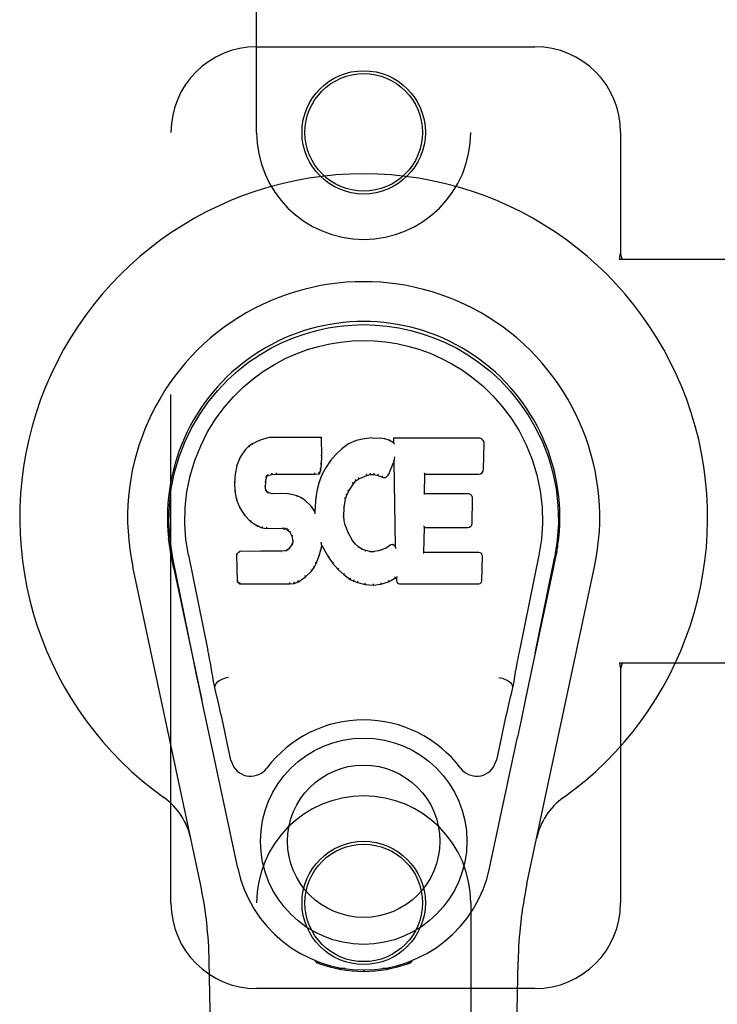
# Model space of a CAD drawing. Header units: inches. Extents: x 0 to 270, y 0 to 175.
# Tile 8 of 95: x 72.71 to 74.75, y 84.12 to 86.99. Entities that reach past the tile are written whole.
import ezdxf

# ---------------------------------------------------------------- set-up
doc = ezdxf.new("R2010")
doc.units = ezdxf.units.IN
doc.header["$LTSCALE"] = 14.84127
doc.header["$MEASUREMENT"] = 0
doc.linetypes.add('HIDDEN', pattern=[0.2, 0.1, -0.1])
doc.layers.add('LEFT_OR_SECONDARY_DOOR_ASSEMBLY', color=7, linetype='CONTINUOUS')

msp = doc.modelspace()

# ---------------------------------------------------------------- linework, layer by layer
at = {"layer": 'LEFT_OR_SECONDARY_DOOR_ASSEMBLY', "color": 8, "linetype": 'HIDDEN'}
for p, q in [((73.4024, 86.6654), (73.4024, 88.5229)), ((74.0274, 88.5229), (74.0274, 86.6654)), ((73.4024, 86.9154), (74.2149, 86.9154)), ((73.1524, 84.4154), (73.1524, 86.6654)), ((74.4649, 86.6654), (74.4649, 86.3122)), ((74.4619, 86.2954), (74.4649, 86.3122)), ((74.4693, 86.2954), (74.4649, 86.3122)), ((74.4619, 86.2954), (74.7828, 86.2954)), ((74.4619, 85.1154), (74.4649, 85.0985)), ((74.7828, 85.1154), (74.4619, 85.1154)), ((74.4693, 85.1154), (74.4649, 85.0985)), ((74.4649, 85.0985), (74.4649, 84.4154)), ((73.4024, 82.5579), (73.4024, 84.4154)), ((74.0274, 84.4154), (74.0274, 82.5579)), ((74.2149, 84.1654), (73.4024, 84.1654))]:
    msp.add_line(p, q, dxfattribs=at)
at = {"layer": 'LEFT_OR_SECONDARY_DOOR_ASSEMBLY', "color": 7, "linetype": 'Continuous'}
for p, q in [((73.4131, 85.7666), (73.3899, 85.756)), ((73.4388, 85.7748), (73.4131, 85.7666)), ((73.4133, 85.766), (73.4131, 85.7666)), ((73.4389, 85.7742), (73.4388, 85.7748)), ((73.5917, 85.7748), (73.4388, 85.7748)), ((73.5911, 85.7742), (73.5917, 85.7748)), ((73.5929, 85.72), (73.5917, 85.7748)), ((73.6928, 85.7656), (73.6703, 85.7557)), ((73.7164, 85.771), (73.6928, 85.7656)), ((73.693, 85.765), (73.6928, 85.7656)), ((73.74, 85.7734), (73.7164, 85.771)), ((73.7165, 85.7704), (73.7164, 85.771)), ((73.74, 85.7727), (73.74, 85.7734)), ((73.74, 85.7734), (73.764, 85.7729)), ((73.7401, 85.7721), (73.74, 85.7727)), ((73.7639, 85.7723), (73.764, 85.7729)), ((73.7768, 85.7709), (73.764, 85.7729)), ((73.7767, 85.7703), (73.7768, 85.7709)), ((73.7897, 85.7667), (73.7768, 85.7709)), ((73.7894, 85.7661), (73.7897, 85.7667)), ((73.8018, 85.7587), (73.7897, 85.7667)), ((73.8016, 85.7728), (73.8018, 85.7587)), ((73.8022, 85.7722), (73.8016, 85.7728)), ((74.0503, 85.7728), (73.8016, 85.7728)), ((73.3689, 85.7388), (73.3542, 85.7169)), ((73.3788, 85.7483), (73.3689, 85.7388)), ((73.3694, 85.7383), (73.3689, 85.7388)), ((73.3899, 85.756), (73.3788, 85.7483)), ((73.3792, 85.7478), (73.3788, 85.7483)), ((73.3902, 85.7554), (73.3899, 85.756)), ((73.6507, 85.7414), (73.6336, 85.725)), ((73.6703, 85.7557), (73.6507, 85.7414)), ((73.6511, 85.7409), (73.6507, 85.7414)), ((73.6707, 85.7551), (73.6703, 85.7557)), ((73.8018, 85.7587), (73.8024, 85.7576)), ((74.0651, 85.682), (74.0664, 85.7564)), ((73.3542, 85.7169), (73.3445, 85.6923)), ((73.3547, 85.7166), (73.3542, 85.7169)), ((73.5916, 85.6956), (73.5929, 85.72)), ((73.5923, 85.72), (73.5929, 85.72)), ((73.6184, 85.7072), (73.6051, 85.688)), ((73.6336, 85.725), (73.6184, 85.7072)), ((73.6189, 85.7068), (73.6184, 85.7072)), ((73.634, 85.7246), (73.6336, 85.725)), ((73.8033, 85.7067), (73.8028, 85.7038)), ((73.8035, 85.7085), (73.8034, 85.708)), ((73.8036, 85.7092), (73.8035, 85.7085)), ((73.8037, 85.7099), (73.8036, 85.7092)), ((73.8039, 85.7111), (73.8037, 85.7099)), ((73.8041, 85.7121), (73.8039, 85.7111)), ((73.8043, 85.7134), (73.8041, 85.7121)), ((73.8045, 85.7148), (73.8043, 85.7134)), ((73.8049, 85.7167), (73.8045, 85.7148)), ((73.8051, 85.7178), (73.8049, 85.7167)), ((73.3445, 85.6923), (73.3394, 85.6672)), ((73.345, 85.6921), (73.3445, 85.6923)), ((73.5855, 85.6686), (73.59, 85.6813)), ((73.5894, 85.6814), (73.59, 85.6813)), ((73.59, 85.6813), (73.5916, 85.6956)), ((73.591, 85.6956), (73.5916, 85.6956)), ((73.6051, 85.688), (73.594, 85.6672)), ((73.6056, 85.6876), (73.6051, 85.688)), ((73.7879, 85.667), (73.8028, 85.7038)), ((73.8028, 85.7038), (73.8071, 85.4566)), ((73.3394, 85.6672), (73.338, 85.6423)), ((73.34, 85.6671), (73.3394, 85.6672)), ((73.429, 85.6446), (73.431, 85.6576)), ((73.4304, 85.6578), (73.431, 85.6576)), ((73.431, 85.6576), (73.4326, 85.6609)), ((73.4321, 85.6613), (73.4326, 85.6609)), ((73.4326, 85.6609), (73.4352, 85.663)), ((73.4349, 85.6635), (73.4352, 85.663)), ((73.4352, 85.663), (73.4465, 85.6665)), ((73.4464, 85.667), (73.4465, 85.6665)), ((73.4465, 85.6665), (73.4599, 85.6675)), ((73.4598, 85.6714), (73.4599, 85.67)), ((73.4599, 85.6681), (73.4599, 85.6675)), ((73.4599, 85.6675), (73.5728, 85.6675)), ((73.5728, 85.67), (73.5727, 85.6714)), ((73.5728, 85.6675), (73.5855, 85.6686)), ((73.5728, 85.6681), (73.5728, 85.6675)), ((73.5851, 85.6691), (73.5855, 85.6686)), ((73.594, 85.6672), (73.5854, 85.6454)), ((73.5946, 85.667), (73.594, 85.6672)), ((73.6848, 85.6391), (73.6919, 85.6478)), ((73.6915, 85.6482), (73.6919, 85.6478)), ((73.6919, 85.6478), (73.7007, 85.6538)), ((73.7004, 85.6543), (73.7007, 85.6538)), ((73.7007, 85.6538), (73.7241, 85.6635)), ((73.7239, 85.664), (73.7241, 85.6635)), ((73.7241, 85.6635), (73.7348, 85.6662)), ((73.7348, 85.6668), (73.7348, 85.6662)), ((73.7348, 85.6662), (73.7457, 85.6661)), ((73.7458, 85.6666), (73.7457, 85.6661)), ((73.7457, 85.6661), (73.7571, 85.6634)), ((73.7573, 85.6639), (73.7571, 85.6634)), ((73.7571, 85.6634), (73.7688, 85.6589)), ((73.769, 85.6594), (73.7688, 85.6589)), ((73.8927, 85.6102), (73.8937, 85.6674)), ((73.8931, 85.668), (73.8937, 85.6674)), ((73.8937, 85.6674), (74.0503, 85.6674)), ((73.338, 85.6423), (73.3392, 85.6173)), ((73.3386, 85.6423), (73.338, 85.6423)), ((73.4275, 85.6306), (73.4281, 85.6306)), ((73.428, 85.6245), (73.4286, 85.6247)), ((73.4281, 85.6306), (73.429, 85.6446)), ((73.4286, 85.6247), (73.4281, 85.6306)), ((73.4284, 85.6446), (73.429, 85.6446)), ((73.43, 85.62), (73.4286, 85.6247)), ((73.4294, 85.6197), (73.43, 85.62)), ((73.4327, 85.6163), (73.43, 85.62)), ((73.5795, 85.6229), (73.5756, 85.6002)), ((73.5854, 85.6454), (73.5795, 85.6229)), ((73.58, 85.6228), (73.5795, 85.6229)), ((73.586, 85.6452), (73.5854, 85.6454)), ((73.6708, 85.617), (73.6848, 85.6391)), ((73.6843, 85.6394), (73.6848, 85.6391)), ((73.3392, 85.6173), (73.3438, 85.5924)), ((73.3398, 85.6173), (73.3392, 85.6173)), ((73.3444, 85.5926), (73.3438, 85.5924)), ((73.3438, 85.5924), (73.3531, 85.5687)), ((73.4322, 85.6159), (73.4327, 85.6163)), ((73.4364, 85.6136), (73.4327, 85.6163)), ((73.4361, 85.613), (73.4364, 85.6136)), ((73.4478, 85.6103), (73.4364, 85.6136)), ((73.4709, 85.6111), (73.4478, 85.6103)), ((73.4478, 85.6097), (73.4478, 85.6103)), ((73.4709, 85.6105), (73.4709, 85.6111)), ((73.4959, 85.6098), (73.4709, 85.6111)), ((73.4709, 85.6099), (73.4709, 85.6105)), ((73.4958, 85.6092), (73.4959, 85.6098)), ((73.521, 85.6043), (73.4959, 85.6098)), ((73.5208, 85.6037), (73.521, 85.6043)), ((73.5335, 85.5986), (73.521, 85.6043)), ((73.5332, 85.598), (73.5335, 85.5986)), ((73.5446, 85.5907), (73.5335, 85.5986)), ((73.5442, 85.5902), (73.5446, 85.5907)), ((73.5628, 85.5725), (73.5446, 85.5907)), ((73.5756, 85.6002), (73.5719, 85.558)), ((73.5762, 85.6001), (73.5756, 85.6002)), ((73.6583, 85.5696), (73.6618, 85.5952)), ((73.6612, 85.5953), (73.6618, 85.5952)), ((73.6618, 85.5952), (73.6653, 85.6063)), ((73.6648, 85.6065), (73.6653, 85.6063)), ((73.6653, 85.6063), (73.6708, 85.617)), ((73.6703, 85.6173), (73.6708, 85.617)), ((73.8921, 85.6096), (73.8927, 85.6102)), ((74.0193, 85.6102), (73.8927, 85.6102)), ((74.0314, 85.5235), (74.0327, 85.5966)), ((73.3537, 85.569), (73.3531, 85.5687)), ((73.3531, 85.5687), (73.3671, 85.5473)), ((73.5623, 85.5721), (73.5628, 85.5725)), ((73.5719, 85.558), (73.5628, 85.5725)), ((73.6571, 85.5435), (73.6583, 85.5696)), ((73.6577, 85.5696), (73.6583, 85.5696)), ((73.3676, 85.5477), (73.3671, 85.5473)), ((73.3671, 85.5473), (73.3849, 85.529)), ((73.5724, 85.5562), (73.5719, 85.558)), ((73.6565, 85.5435), (73.6571, 85.5435)), ((73.6581, 85.5314), (73.6571, 85.5435)), ((73.3853, 85.5295), (73.3849, 85.529)), ((73.3849, 85.529), (73.4063, 85.5152)), ((73.4065, 85.5157), (73.4063, 85.5152)), ((73.4063, 85.5152), (73.4189, 85.5105)), ((73.419, 85.5111), (73.4189, 85.5105)), ((73.4189, 85.5105), (73.4319, 85.5083)), ((73.4319, 85.5089), (73.4319, 85.5083)), ((73.4796, 85.5079), (73.4319, 85.5083)), ((73.4797, 85.5084), (73.4796, 85.5079)), ((73.4796, 85.5079), (73.486, 85.5073)), ((73.4861, 85.5078), (73.486, 85.5073)), ((73.486, 85.5073), (73.4911, 85.5056)), ((73.4914, 85.5061), (73.4911, 85.5056)), ((73.4911, 85.5056), (73.4956, 85.5022)), ((73.6575, 85.5313), (73.6581, 85.5314)), ((73.6607, 85.5195), (73.6581, 85.5314)), ((73.6602, 85.5193), (73.6607, 85.5195)), ((73.6702, 85.4955), (73.6607, 85.5195)), ((73.8909, 85.4386), (73.8922, 85.5117)), ((73.8917, 85.5122), (73.8922, 85.5117)), ((73.8922, 85.5117), (74.0193, 85.5117)), ((73.496, 85.5027), (73.4956, 85.5022)), ((73.4956, 85.5022), (73.4995, 85.4976)), ((73.5, 85.498), (73.4995, 85.4976)), ((73.4995, 85.4976), (73.5054, 85.4859)), ((73.5059, 85.4861), (73.5054, 85.4859)), ((73.5054, 85.4859), (73.5077, 85.4726)), ((73.6696, 85.4953), (73.6702, 85.4955)), ((73.6826, 85.4732), (73.6702, 85.4955)), ((73.4926, 85.4461), (73.4881, 85.4437)), ((73.4971, 85.4505), (73.4926, 85.4461)), ((73.493, 85.4456), (73.4926, 85.4461)), ((73.5054, 85.4616), (73.4971, 85.4505)), ((73.4976, 85.4501), (73.4971, 85.4505)), ((73.5072, 85.4668), (73.5054, 85.4616)), ((73.5059, 85.4613), (73.5054, 85.4616)), ((73.5077, 85.4726), (73.5072, 85.4668)), ((73.5078, 85.4666), (73.5072, 85.4668)), ((73.5083, 85.4726), (73.5077, 85.4726)), ((73.5853, 85.429), (73.5921, 85.453)), ((73.591, 85.4677), (73.5908, 85.4688)), ((73.5912, 85.467), (73.591, 85.4677)), ((73.5913, 85.4664), (73.5912, 85.467)), ((73.5915, 85.4657), (73.5913, 85.4664)), ((73.5916, 85.4651), (73.5915, 85.4657)), ((73.5917, 85.4645), (73.5916, 85.4651)), ((73.5916, 85.4531), (73.5921, 85.453)), ((73.5918, 85.4638), (73.5917, 85.4645)), ((73.5921, 85.453), (73.5926, 85.4589)), ((73.5926, 85.4589), (73.5922, 85.4608)), ((73.5926, 85.4589), (73.6118, 85.4249)), ((73.6821, 85.4728), (73.6826, 85.4732)), ((73.6905, 85.4638), (73.6826, 85.4732)), ((73.69, 85.4634), (73.6905, 85.4638)), ((73.6998, 85.4555), (73.6905, 85.4638)), ((73.6994, 85.455), (73.6998, 85.4555)), ((73.71, 85.4486), (73.6998, 85.4555)), ((73.7097, 85.448), (73.71, 85.4486)), ((73.7211, 85.4441), (73.71, 85.4486)), ((73.7698, 85.4471), (73.7578, 85.4433)), ((73.7811, 85.4523), (73.7698, 85.4471)), ((73.77, 85.4465), (73.7698, 85.4471)), ((73.7915, 85.4595), (73.7811, 85.4523)), ((73.7814, 85.4518), (73.7811, 85.4523)), ((73.7918, 85.459), (73.7915, 85.4595)), ((73.8071, 85.4566), (73.8071, 85.4566)), ((73.8077, 85.4545), (73.8071, 85.4566)), ((73.8098, 85.4491), (73.8091, 85.4512)), ((73.1509, 85.4425), (73.1523, 85.4354)), ((73.154, 85.4258), (73.1534, 85.4288)), ((73.1546, 85.4226), (73.154, 85.4258)), ((73.158, 85.4062), (73.1546, 85.4226)), ((73.2144, 85.1449), (73.1579, 85.4218)), ((73.2034, 85.431), (73.2604, 85.152)), ((73.3521, 85.4417), (73.3441, 85.4336)), ((73.3441, 85.4336), (73.3455, 85.3544)), ((73.3447, 85.4334), (73.3441, 85.4336)), ((73.4138, 85.4423), (73.3521, 85.4417)), ((73.3523, 85.4411), (73.3521, 85.4417)), ((73.4745, 85.4426), (73.4138, 85.4423)), ((73.4138, 85.4417), (73.4138, 85.4423)), ((73.4138, 85.4417), (73.4138, 85.4411)), ((73.4881, 85.4437), (73.4745, 85.4426)), ((73.4745, 85.442), (73.4745, 85.4426)), ((73.4745, 85.442), (73.4746, 85.4414)), ((73.4883, 85.4431), (73.4881, 85.4437)), ((73.576, 85.4062), (73.5853, 85.429)), ((73.5847, 85.4292), (73.5853, 85.429)), ((73.6123, 85.4252), (73.6118, 85.4249)), ((73.6118, 85.4249), (73.625, 85.4062)), ((73.721, 85.4435), (73.7211, 85.4441)), ((73.7333, 85.4419), (73.7211, 85.4441)), ((73.7333, 85.4413), (73.7333, 85.4419)), ((73.7333, 85.4419), (73.7457, 85.4414)), ((73.7578, 85.4433), (73.7457, 85.4414)), ((73.7458, 85.4408), (73.7457, 85.4414)), ((73.7459, 85.4402), (73.7458, 85.4408)), ((73.758, 85.4427), (73.7578, 85.4433)), ((73.8903, 85.438), (73.8909, 85.4386)), ((74.0509, 85.4386), (73.8909, 85.4386)), ((74.0601, 85.3559), (74.0613, 85.428)), ((74.2264, 85.431), (74.1694, 85.152)), ((74.2154, 85.1449), (74.2719, 85.4218)), ((74.2738, 85.4161), (74.2754, 85.4238)), ((74.2754, 85.4238), (74.276, 85.4265)), ((74.276, 85.4265), (74.2765, 85.4292)), ((74.2765, 85.4292), (74.279, 85.4425)), ((74.2789, 85.4425), (74.2775, 85.4354)), ((73.2384, 84.4708), (73.041, 85.3968)), ((73.161, 85.3918), (73.158, 85.4062)), ((73.161, 85.3918), (73.2429, 85.0075)), ((73.5629, 85.3844), (73.5703, 85.395)), ((73.5698, 85.3953), (73.5703, 85.395)), ((73.5703, 85.395), (73.576, 85.4062)), ((73.5755, 85.4065), (73.576, 85.4062)), ((73.6254, 85.4065), (73.625, 85.4062)), ((73.625, 85.4062), (73.6403, 85.3892)), ((73.6407, 85.3896), (73.6403, 85.3892)), ((73.6403, 85.3892), (73.6573, 85.3741)), ((74.1869, 85.0075), (74.2688, 85.3918)), ((74.1914, 84.4708), (74.3887, 85.3968)), ((73.5242, 85.3529), (73.545, 85.3672)), ((73.5447, 85.3676), (73.545, 85.3672)), ((73.545, 85.3672), (73.5629, 85.3844)), ((73.5624, 85.3848), (73.5629, 85.3844)), ((73.6577, 85.3745), (73.6573, 85.3741)), ((73.6573, 85.3741), (73.6756, 85.3602)), ((73.6759, 85.3606), (73.6756, 85.3602)), ((73.6756, 85.3602), (73.6861, 85.3548)), ((73.7876, 85.3529), (73.8062, 85.3641)), ((73.806, 85.3646), (73.8062, 85.3641)), ((73.8062, 85.3641), (73.8106, 85.3641)), ((73.8111, 85.3646), (73.8106, 85.3641)), ((73.8106, 85.3641), (73.8107, 85.3559)), ((73.3461, 85.3546), (73.3455, 85.3544)), ((73.3455, 85.3544), (73.3531, 85.347)), ((73.3533, 85.3475), (73.3531, 85.347)), ((73.3531, 85.347), (73.4993, 85.347)), ((73.4992, 85.3495), (73.4991, 85.3509)), ((73.4992, 85.3475), (73.4993, 85.347)), ((73.4993, 85.347), (73.512, 85.3486)), ((73.5119, 85.3492), (73.512, 85.3486)), ((73.512, 85.3486), (73.5242, 85.3529)), ((73.524, 85.3534), (73.5242, 85.3529)), ((73.6864, 85.3553), (73.6861, 85.3548)), ((73.6861, 85.3548), (73.6972, 85.351)), ((73.6973, 85.3516), (73.6972, 85.351)), ((73.6972, 85.351), (73.7195, 85.3454)), ((73.7196, 85.3459), (73.7195, 85.3454)), ((73.7195, 85.3454), (73.7423, 85.3428)), ((73.7423, 85.3468), (73.7423, 85.3434)), ((73.7423, 85.3428), (73.7654, 85.346)), ((73.7423, 85.3434), (73.7423, 85.3428)), ((73.7653, 85.3466), (73.7654, 85.346)), ((73.7654, 85.346), (73.7876, 85.3529)), ((73.7874, 85.3534), (73.7876, 85.3529)), ((73.8198, 85.347), (74.0509, 85.347)), ((74.2154, 85.1448), (74.207, 85.1043)), ((74.207, 85.1043), (74.1974, 85.0577)), ((73.2376, 85.0327), (73.2274, 85.0816)), ((73.2815, 85.0482), (73.2794, 85.0479)), ((73.2815, 85.0486), (73.2815, 85.0482)), ((74.1483, 85.0482), (74.1483, 85.0486)), ((74.1483, 85.0482), (74.1504, 85.0479)), ((74.1974, 85.0577), (74.1867, 85.0069)), ((73.2486, 84.9805), (73.2376, 85.0327)), ((74.1867, 85.0069), (74.1755, 84.9536)), ((73.2589, 84.9319), (73.2486, 84.9805)), ((73.3472, 84.5172), (73.2589, 84.9319)), ((74.1755, 84.9536), (74.1641, 84.8998)), ((73.3276, 84.8324), (73.3129, 84.9015)), ((74.0826, 84.5172), (74.1641, 84.8998)), ((74.1169, 84.9015), (74.1022, 84.8324)), ((73.3364, 80.1059), (73.2641, 84.2452)), ((73.5762, 84.2419), (73.5734, 84.2476)), ((73.5797, 84.245), (73.5796, 84.2405)), ((73.5833, 84.2419), (73.5836, 84.239)), ((73.8462, 84.239), (73.8465, 84.2419)), ((73.8501, 84.245), (73.8502, 84.2405)), ((73.8564, 84.2476), (73.8536, 84.2419)), ((74.0934, 80.1059), (74.1657, 84.2452)), ((73.6602, 84.2238), (73.6393, 84.2235)), ((73.7149, 84.2196), (73.7149, 84.2156)), ((73.7905, 84.2235), (73.7696, 84.2238))]:
    msp.add_line(p, q, dxfattribs=at)
for points in [[(73.1579, 85.4217), (73.1497, 85.4744), (73.1465, 85.5261), (73.1479, 85.5764), (73.1535, 85.6251), (73.1631, 85.6724), (73.1764, 85.7177), (73.193, 85.7609), (73.2127, 85.8019), (73.2353, 85.8407), (73.2604, 85.877), (73.2878, 85.9107), (73.317, 85.9415), (73.3476, 85.9694), (73.3792, 85.9943), (73.4114, 86.0162), (73.4441, 86.0353), (73.4769, 86.0518), (73.5101, 86.0658), (73.5438, 86.0776), (73.5777, 86.0872), (73.6116, 86.0945), (73.6456, 86.0997), (73.6802, 86.1029), (73.7149, 86.104)], [(73.7149, 86.104), (73.7491, 86.1029), (73.7835, 86.0998), (73.8179, 86.0946), (73.8521, 86.0872), (73.8859, 86.0776), (73.9196, 86.0658), (73.9532, 86.0516), (73.9864, 86.0349), (74.019, 86.0158), (74.0511, 85.9939), (74.083, 85.9687), (74.1138, 85.9406), (74.1428, 85.9097), (74.17, 85.8761), (74.1952, 85.8397), (74.2177, 85.8007), (74.2375, 85.7593), (74.254, 85.7159), (74.267, 85.6709), (74.2764, 85.6241), (74.282, 85.5754), (74.2833, 85.5252), (74.28, 85.4738), (74.2719, 85.4217)], [(73.2034, 85.431), (73.1962, 85.4767), (73.193, 85.5228), (73.194, 85.5696), (73.1992, 85.6162), (73.2087, 85.6625), (73.2221, 85.7075), (73.2392, 85.7503), (73.2594, 85.7905), (73.2824, 85.8277), (73.3076, 85.8619), (73.3345, 85.893), (73.3629, 85.921), (73.3925, 85.946), (73.423, 85.9682), (73.4544, 85.9878), (73.4862, 86.0047), (73.5183, 86.019), (73.5507, 86.031), (73.5833, 86.0406), (73.616, 86.048), (73.6486, 86.0532), (73.6812, 86.0564), (73.7138, 86.0575), (73.7463, 86.0565), (73.7788, 86.0535), (73.8112, 86.0485), (73.8437, 86.0413), (73.8762, 86.0319), (73.9085, 86.0202), (73.9405, 86.0062), (73.9721, 85.9897), (74.0032, 85.9706), (74.0338, 85.9487), (74.0636, 85.9239), (74.0923, 85.8961), (74.1195, 85.8653), (74.1451, 85.8311), (74.1685, 85.7938), (74.1893, 85.7532), (74.2069, 85.7101), (74.2205, 85.6651), (74.2302, 85.6187)], [(73.4133, 85.766), (73.4134, 85.766), (73.4135, 85.766), (73.4136, 85.7659), (73.4137, 85.7658), (73.4139, 85.7657), (73.414, 85.7656)], [(73.4389, 85.7742), (73.439, 85.7742), (73.439, 85.7741), (73.4391, 85.774), (73.4391, 85.7739), (73.4392, 85.7738), (73.4392, 85.7736)], [(73.5905, 85.7742), (73.5904, 85.7742), (73.5902, 85.7741), (73.5899, 85.774), (73.5897, 85.7739), (73.5894, 85.7738), (73.5892, 85.7736)], [(73.6936, 85.7645), (73.6935, 85.7647), (73.6934, 85.7648), (73.6933, 85.7649), (73.6932, 85.765), (73.6931, 85.765), (73.693, 85.765)], [(73.7168, 85.7698), (73.7168, 85.77), (73.7167, 85.7701), (73.7167, 85.7702), (73.7166, 85.7703), (73.7166, 85.7704), (73.7165, 85.7704)], [(73.7638, 85.7717), (73.7638, 85.7719), (73.7638, 85.772), (73.7639, 85.7721), (73.7639, 85.7722), (73.7639, 85.7723), (73.7639, 85.7723)], [(73.7762, 85.7698), (73.7763, 85.7699), (73.7764, 85.7701), (73.7765, 85.7702), (73.7766, 85.7703), (73.7766, 85.7703), (73.7767, 85.7703)], [(73.7886, 85.7657), (73.7887, 85.7659), (73.7889, 85.766), (73.789, 85.7661), (73.7892, 85.7661), (73.7893, 85.7662), (73.7894, 85.7661)], [(73.8042, 85.7715), (73.8039, 85.7717), (73.8037, 85.7719), (73.8034, 85.772), (73.8032, 85.7721), (73.803, 85.7721), (73.8028, 85.7721)], [(73.3694, 85.7384), (73.3696, 85.7385), (73.3698, 85.7386), (73.37, 85.7386), (73.3703, 85.7386), (73.3706, 85.7385), (73.3709, 85.7384)], [(73.3793, 85.7478), (73.3794, 85.7479), (73.3795, 85.7479), (73.3797, 85.7479), (73.3799, 85.7479), (73.3802, 85.7478), (73.3805, 85.7476)], [(73.3903, 85.7555), (73.3904, 85.7555), (73.3905, 85.7555), (73.3906, 85.7555), (73.3908, 85.7554), (73.391, 85.7553), (73.3912, 85.7551)], [(73.6523, 85.7407), (73.652, 85.7409), (73.6518, 85.741), (73.6516, 85.741), (73.6514, 85.741), (73.6512, 85.7409), (73.6511, 85.7408)], [(73.6716, 85.7548), (73.6714, 85.755), (73.6712, 85.7551), (73.6711, 85.7551), (73.6709, 85.7552), (73.6708, 85.7552), (73.6706, 85.7551)], [(73.8045, 85.7553), (73.8042, 85.7557), (73.8039, 85.7561), (73.8036, 85.7565), (73.8033, 85.7568), (73.8031, 85.7571), (73.8028, 85.7573)], [(73.3548, 85.7167), (73.3549, 85.7169), (73.3552, 85.717), (73.3554, 85.7171), (73.3557, 85.7172), (73.3561, 85.7172), (73.3564, 85.7171)], [(73.5923, 85.72), (73.5922, 85.7204), (73.592, 85.7208), (73.5917, 85.721), (73.5913, 85.7212), (73.5908, 85.7214), (73.5904, 85.7214)], [(73.6205, 85.707), (73.6202, 85.7071), (73.6199, 85.7072), (73.6196, 85.7072), (73.6193, 85.7071), (73.6191, 85.707), (73.6189, 85.7068)], [(73.6355, 85.7246), (73.6352, 85.7247), (73.6349, 85.7248), (73.6347, 85.7248), (73.6344, 85.7248), (73.6342, 85.7247), (73.634, 85.7245)], [(73.8034, 85.7075), (73.8033, 85.7072), (73.8033, 85.7071), (73.8033, 85.7069)], [(73.8034, 85.708), (73.8034, 85.7078), (73.8034, 85.7076), (73.8034, 85.7075)], [(73.3451, 85.6922), (73.3452, 85.6924), (73.3455, 85.6926), (73.3458, 85.6928), (73.3461, 85.6929), (73.3465, 85.6929), (73.3469, 85.6929)], [(73.5894, 85.6816), (73.5893, 85.6819), (73.5892, 85.6823), (73.5889, 85.6826), (73.5885, 85.6829), (73.588, 85.6831), (73.5874, 85.6832)], [(73.591, 85.6956), (73.5909, 85.696), (73.5907, 85.6964), (73.5904, 85.6967), (73.59, 85.6969), (73.5895, 85.6971), (73.589, 85.6972)], [(73.6073, 85.688), (73.607, 85.688), (73.6066, 85.6881), (73.6063, 85.6881), (73.6061, 85.688), (73.6058, 85.6878), (73.6056, 85.6876)], [(73.34, 85.6672), (73.3402, 85.6675), (73.3404, 85.6678), (73.3407, 85.668), (73.3411, 85.6682), (73.3415, 85.6682), (73.342, 85.6682)], [(73.4285, 85.6597), (73.429, 85.6596), (73.4295, 85.6594), (73.4299, 85.6591), (73.4302, 85.6587), (73.4304, 85.6583), (73.4304, 85.6579)], [(73.4305, 85.6639), (73.4311, 85.6636), (73.4316, 85.6632), (73.4319, 85.6628), (73.4322, 85.6623), (73.4323, 85.6618), (73.4322, 85.6614)], [(73.4339, 85.6667), (73.4343, 85.6663), (73.4345, 85.6659), (73.4348, 85.6655), (73.435, 85.665), (73.4351, 85.6645), (73.4351, 85.6641), (73.4351, 85.6638), (73.435, 85.6636)], [(73.446, 85.6704), (73.4462, 85.6699), (73.4463, 85.6695), (73.4464, 85.6689), (73.4465, 85.6684), (73.4465, 85.6679), (73.4466, 85.6675), (73.4465, 85.6672), (73.4464, 85.667)], [(73.4599, 85.67), (73.4599, 85.6695), (73.4599, 85.6691), (73.4599, 85.6687), (73.4599, 85.6684), (73.4599, 85.6681), (73.4599, 85.6681)], [(73.5728, 85.6681), (73.5728, 85.6681), (73.5728, 85.6684), (73.5728, 85.6687), (73.5728, 85.6691), (73.5728, 85.6695), (73.5728, 85.67)], [(73.5851, 85.6694), (73.5852, 85.6697), (73.5851, 85.6701), (73.585, 85.6704), (73.5848, 85.6708), (73.5846, 85.6713), (73.5843, 85.6717), (73.584, 85.6721), (73.5836, 85.6724)], [(73.5963, 85.6675), (73.596, 85.6676), (73.5956, 85.6676), (73.5953, 85.6675), (73.595, 85.6674), (73.5947, 85.6672), (73.5946, 85.6669)], [(73.6916, 85.6483), (73.6917, 85.6486), (73.6917, 85.6489), (73.6916, 85.6493), (73.6915, 85.6496), (73.6912, 85.6501), (73.6909, 85.6504), (73.6906, 85.6508), (73.6901, 85.6511)], [(73.7004, 85.6543), (73.7006, 85.6545), (73.7006, 85.6548), (73.7006, 85.6552), (73.7005, 85.6556), (73.7003, 85.6561), (73.7001, 85.6566), (73.6998, 85.657), (73.6994, 85.6574)], [(73.7239, 85.664), (73.724, 85.6642), (73.7241, 85.6644), (73.7241, 85.6648), (73.724, 85.6652), (73.7239, 85.6658), (73.7237, 85.6663), (73.7235, 85.6668), (73.7232, 85.6673)], [(73.7348, 85.6668), (73.7348, 85.6669), (73.7348, 85.6671), (73.7348, 85.6675), (73.7348, 85.6679), (73.7348, 85.6685), (73.7347, 85.669), (73.7346, 85.6696), (73.7345, 85.6701)], [(73.7458, 85.6666), (73.7457, 85.6667), (73.7457, 85.6669), (73.7457, 85.6673), (73.7457, 85.6678), (73.7457, 85.6683), (73.7458, 85.6689), (73.7459, 85.6695), (73.746, 85.67)], [(73.7573, 85.6639), (73.7572, 85.6641), (73.7571, 85.6643), (73.7571, 85.6647), (73.7571, 85.6651), (73.7572, 85.6657), (73.7574, 85.6662), (73.7576, 85.6667), (73.7579, 85.6672)], [(73.7697, 85.6626), (73.7694, 85.6622), (73.7692, 85.6617), (73.769, 85.6612), (73.7688, 85.6607), (73.7688, 85.6602), (73.7688, 85.6598), (73.7688, 85.6596), (73.769, 85.6594)], [(73.8912, 85.6713), (73.8914, 85.6711), (73.8917, 85.6709), (73.8919, 85.6707), (73.8921, 85.6704), (73.8923, 85.6702), (73.8925, 85.6699)], [(73.8925, 85.6699), (73.8927, 85.6697), (73.8928, 85.6694), (73.8929, 85.6692), (73.893, 85.669), (73.8931, 85.6688), (73.8931, 85.6686)], [(73.3386, 85.6423), (73.3387, 85.6427), (73.3389, 85.643), (73.3392, 85.6433), (73.3396, 85.6435), (73.3401, 85.6436), (73.3406, 85.6436)], [(73.3398, 85.6174), (73.3399, 85.6178), (73.3401, 85.6181), (73.3404, 85.6184), (73.3408, 85.6187), (73.3413, 85.6189), (73.3418, 85.6189)], [(73.4256, 85.6319), (73.4261, 85.6319), (73.4265, 85.6318), (73.4269, 85.6316), (73.4272, 85.6313), (73.4275, 85.6309), (73.4275, 85.6305)], [(73.426, 85.6255), (73.4265, 85.6255), (73.4269, 85.6255), (73.4272, 85.6254), (73.4275, 85.6252), (73.4278, 85.6249), (73.4279, 85.6246)], [(73.4264, 85.6462), (73.427, 85.6461), (73.4274, 85.6459), (73.4278, 85.6457), (73.4282, 85.6454), (73.4284, 85.645), (73.4284, 85.6446)], [(73.4277, 85.6202), (73.428, 85.6203), (73.4283, 85.6203), (73.4286, 85.6203), (73.4289, 85.6202), (73.4292, 85.62), (73.4293, 85.6199)], [(73.582, 85.6237), (73.5815, 85.6237), (73.5811, 85.6237), (73.5807, 85.6236), (73.5804, 85.6234), (73.5802, 85.6231), (73.58, 85.6228)], [(73.5879, 85.6459), (73.5875, 85.646), (73.5871, 85.646), (73.5867, 85.6459), (73.5864, 85.6457), (73.5862, 85.6455), (73.586, 85.6452)], [(73.6703, 85.6173), (73.6704, 85.6177), (73.6703, 85.6181), (73.6701, 85.6186), (73.6697, 85.619), (73.6692, 85.6194), (73.6686, 85.6196)], [(73.6843, 85.6395), (73.6844, 85.6397), (73.6844, 85.6401), (73.6843, 85.6404), (73.6841, 85.6408), (73.6839, 85.6412), (73.6835, 85.6415), (73.6831, 85.6417), (73.6827, 85.6419)], [(74.2302, 85.6187), (74.2356, 85.5713), (74.2368, 85.5237), (74.2337, 85.4771), (74.2264, 85.431)], [(73.3444, 85.5926), (73.3444, 85.593), (73.3446, 85.5934), (73.3449, 85.5938), (73.3453, 85.5941), (73.3457, 85.5943), (73.3463, 85.5945)], [(73.4308, 85.6158), (73.4311, 85.6159), (73.4313, 85.616), (73.4316, 85.6161), (73.4318, 85.6161), (73.432, 85.616), (73.4321, 85.6159)], [(73.4352, 85.6126), (73.4354, 85.6128), (73.4355, 85.6129), (73.4357, 85.613), (73.4358, 85.613), (73.4359, 85.613), (73.436, 85.613)], [(73.4475, 85.6091), (73.4476, 85.6093), (73.4476, 85.6094), (73.4477, 85.6095), (73.4477, 85.6096), (73.4477, 85.6097), (73.4478, 85.6097)], [(73.4956, 85.6086), (73.4956, 85.6088), (73.4957, 85.6089), (73.4957, 85.609), (73.4957, 85.6091), (73.4958, 85.6091), (73.4958, 85.6092)], [(73.5202, 85.6032), (73.5203, 85.6034), (73.5205, 85.6035), (73.5206, 85.6036), (73.5206, 85.6036), (73.5207, 85.6037), (73.5208, 85.6037)], [(73.5322, 85.5977), (73.5325, 85.5979), (73.5327, 85.598), (73.5328, 85.5981), (73.5329, 85.5981), (73.5331, 85.5981), (73.5332, 85.5981)], [(73.5429, 85.5901), (73.5432, 85.5902), (73.5434, 85.5903), (73.5436, 85.5904), (73.5438, 85.5904), (73.544, 85.5903), (73.5441, 85.5903)], [(73.5781, 85.6012), (73.5777, 85.6012), (73.5772, 85.6011), (73.5768, 85.6009), (73.5765, 85.6007), (73.5763, 85.6004), (73.5762, 85.6001)], [(73.6612, 85.5954), (73.6612, 85.5957), (73.661, 85.5961), (73.6607, 85.5965), (73.6603, 85.5968), (73.6598, 85.597), (73.6593, 85.5971)], [(73.6648, 85.6066), (73.6648, 85.607), (73.6647, 85.6074), (73.6644, 85.6078), (73.664, 85.6082), (73.6635, 85.6084), (73.663, 85.6086)], [(73.8901, 85.609), (73.8903, 85.6091), (73.8906, 85.6093), (73.8908, 85.6094), (73.891, 85.6095), (73.8913, 85.6095), (73.8914, 85.6095)], [(73.3536, 85.569), (73.3536, 85.5694), (73.3537, 85.5699), (73.354, 85.5703), (73.3543, 85.5707), (73.3548, 85.571), (73.3554, 85.5712)], [(73.5607, 85.5722), (73.561, 85.5723), (73.5613, 85.5724), (73.5616, 85.5724), (73.5618, 85.5724), (73.562, 85.5723), (73.5622, 85.5722)], [(73.6577, 85.5697), (73.6576, 85.57), (73.6574, 85.5704), (73.6571, 85.5707), (73.6567, 85.5709), (73.6562, 85.5711), (73.6557, 85.5712)], [(73.3675, 85.5478), (73.3674, 85.548), (73.3674, 85.5484), (73.3675, 85.5487), (73.3677, 85.5491), (73.368, 85.5494), (73.3683, 85.5498), (73.3687, 85.5501), (73.3691, 85.5503)], [(73.3852, 85.5295), (73.3851, 85.5298), (73.385, 85.5301), (73.3851, 85.5305), (73.3852, 85.5309), (73.3855, 85.5313), (73.3858, 85.5317), (73.3861, 85.5321), (73.3865, 85.5324)], [(73.5738, 85.5516), (73.5733, 85.5534), (73.5731, 85.5543), (73.5728, 85.555), (73.5727, 85.5556), (73.5725, 85.556)], [(73.6565, 85.5436), (73.6564, 85.5439), (73.6562, 85.5442), (73.6559, 85.5445), (73.6555, 85.5447), (73.655, 85.5448), (73.6545, 85.5448)], [(73.6575, 85.5313), (73.6574, 85.5316), (73.6571, 85.5319), (73.6568, 85.5321), (73.6564, 85.5322), (73.656, 85.5323), (73.6556, 85.5323)], [(73.4065, 85.5157), (73.4064, 85.5159), (73.4063, 85.5162), (73.4063, 85.5166), (73.4064, 85.517), (73.4066, 85.5175), (73.4068, 85.518), (73.4071, 85.5184), (73.4074, 85.5188)], [(73.419, 85.5111), (73.4189, 85.5112), (73.4189, 85.5114), (73.4189, 85.5118), (73.4189, 85.5123), (73.419, 85.5128), (73.4192, 85.5133), (73.4193, 85.5139), (73.4196, 85.5144)], [(73.4319, 85.5089), (73.4319, 85.509), (73.4318, 85.5092), (73.4318, 85.5096), (73.4318, 85.51), (73.4319, 85.5106), (73.4319, 85.5112), (73.432, 85.5117), (73.4321, 85.5123)], [(73.4797, 85.5084), (73.4796, 85.5085), (73.4796, 85.5087), (73.4796, 85.5091), (73.4796, 85.5096), (73.4796, 85.5101), (73.4797, 85.5107), (73.4797, 85.5113), (73.4798, 85.5118)], [(73.4861, 85.5078), (73.4861, 85.5079), (73.486, 85.5082), (73.486, 85.5085), (73.486, 85.509), (73.4861, 85.5095), (73.4862, 85.5101), (73.4864, 85.5107), (73.4866, 85.5111)], [(73.4913, 85.5061), (73.4912, 85.5063), (73.4911, 85.5066), (73.4911, 85.507), (73.4912, 85.5074), (73.4914, 85.5079), (73.4917, 85.5084), (73.492, 85.5088), (73.4923, 85.5092)], [(73.496, 85.5026), (73.4958, 85.5029), (73.4957, 85.5033), (73.4958, 85.5037), (73.496, 85.5041), (73.4962, 85.5045), (73.4965, 85.5049), (73.4969, 85.5052), (73.4973, 85.5055)], [(73.6601, 85.5194), (73.66, 85.5197), (73.6597, 85.5199), (73.6594, 85.52), (73.6591, 85.5201), (73.6587, 85.5202), (73.6583, 85.5201)], [(73.8897, 85.5156), (73.89, 85.5154), (73.8902, 85.5152), (73.8904, 85.5149), (73.8907, 85.5147), (73.8909, 85.5144), (73.8911, 85.5142)], [(73.8911, 85.5142), (73.8912, 85.5139), (73.8914, 85.5137), (73.8915, 85.5134), (73.8916, 85.5132), (73.8916, 85.513), (73.8916, 85.5128)], [(73.1508, 85.4425), (73.1497, 85.4488), (73.1487, 85.4551), (73.1477, 85.4614), (73.1469, 85.4677), (73.1461, 85.4738), (73.1454, 85.48)], [(73.4999, 85.498), (73.4998, 85.4984), (73.4999, 85.4989), (73.5002, 85.4993), (73.5006, 85.4998), (73.5011, 85.5001), (73.5016, 85.5004)], [(73.5059, 85.4862), (73.5059, 85.4866), (73.5061, 85.487), (73.5064, 85.4873), (73.5068, 85.4877), (73.5073, 85.4879), (73.5078, 85.4881)], [(73.5083, 85.4728), (73.5084, 85.4731), (73.5086, 85.4734), (73.509, 85.4737), (73.5094, 85.4739), (73.5098, 85.474), (73.5103, 85.4741)], [(73.6696, 85.4953), (73.6694, 85.4955), (73.6692, 85.4957), (73.6689, 85.4958), (73.6686, 85.4958), (73.6682, 85.4958), (73.6678, 85.4958)], [(74.2789, 85.4425), (74.28, 85.4489), (74.2811, 85.4553), (74.282, 85.4616), (74.2829, 85.4678), (74.2837, 85.4739), (74.2844, 85.48)], [(73.4931, 85.4456), (73.4932, 85.4457), (73.4934, 85.4457), (73.4936, 85.4457), (73.4938, 85.4456), (73.494, 85.4455), (73.4942, 85.4454)], [(73.4976, 85.4501), (73.4978, 85.4503), (73.498, 85.4504), (73.4983, 85.4504), (73.4985, 85.4504), (73.4988, 85.4503), (73.4991, 85.4502)], [(73.506, 85.4614), (73.5062, 85.4615), (73.5064, 85.4617), (73.5067, 85.4617), (73.507, 85.4618), (73.5073, 85.4618), (73.5077, 85.4617)], [(73.5079, 85.4668), (73.508, 85.467), (73.5083, 85.4672), (73.5086, 85.4674), (73.5089, 85.4675), (73.5093, 85.4676), (73.5098, 85.4676)], [(73.5916, 85.4532), (73.5915, 85.4535), (73.5913, 85.4539), (73.591, 85.4542), (73.5906, 85.4545), (73.5901, 85.4547), (73.5896, 85.4548)], [(73.592, 85.4626), (73.592, 85.4629), (73.592, 85.4631), (73.5918, 85.4638)], [(73.5922, 85.461), (73.5922, 85.4612), (73.5922, 85.4613), (73.5922, 85.4615), (73.5922, 85.4617), (73.5922, 85.4619), (73.5921, 85.4621), (73.5921, 85.4624), (73.592, 85.4626)], [(73.6805, 85.473), (73.6808, 85.4731), (73.6811, 85.4732), (73.6814, 85.4732), (73.6816, 85.4731), (73.6818, 85.473), (73.682, 85.4729)], [(73.6886, 85.4634), (73.6889, 85.4635), (73.6892, 85.4636), (73.6894, 85.4636), (73.6896, 85.4636), (73.6899, 85.4635), (73.6901, 85.4634)], [(73.6982, 85.4548), (73.6985, 85.4549), (73.6988, 85.455), (73.699, 85.4551), (73.6991, 85.4551), (73.6993, 85.455), (73.6995, 85.4549)], [(73.7088, 85.4476), (73.709, 85.4478), (73.7092, 85.4479), (73.7093, 85.448), (73.7095, 85.448), (73.7096, 85.448), (73.7097, 85.448)], [(73.7707, 85.4461), (73.7706, 85.4462), (73.7704, 85.4464), (73.7703, 85.4465), (73.7702, 85.4465), (73.7701, 85.4466), (73.77, 85.4465)], [(73.7823, 85.4515), (73.7821, 85.4516), (73.7819, 85.4517), (73.7818, 85.4518), (73.7816, 85.4518), (73.7815, 85.4518), (73.7814, 85.4518)], [(73.807, 85.4567), (73.8063, 85.4576), (73.8057, 85.4584), (73.805, 85.459), (73.8042, 85.4596), (73.8035, 85.4601), (73.8027, 85.4605), (73.8019, 85.4609), (73.8011, 85.4612), (73.8003, 85.4614), (73.7995, 85.4615), (73.7987, 85.4616), (73.7979, 85.4617)], [(73.8091, 85.4512), (73.8088, 85.4522), (73.8084, 85.453), (73.8082, 85.4537), (73.8079, 85.4542)], [(73.1534, 85.4288), (73.1511, 85.4412), (73.1508, 85.4425)], [(73.345, 85.4336), (73.3452, 85.4338), (73.3455, 85.4339), (73.3457, 85.434), (73.3461, 85.434), (73.3464, 85.434), (73.3467, 85.4339)], [(73.3524, 85.4411), (73.3525, 85.4411), (73.3527, 85.441), (73.3528, 85.4409), (73.3529, 85.4408), (73.353, 85.4407), (73.3532, 85.4405)], [(73.4883, 85.4431), (73.4884, 85.4431), (73.4885, 85.443), (73.4886, 85.4429), (73.4887, 85.4428), (73.4888, 85.4427), (73.4889, 85.4425)], [(73.5847, 85.4291), (73.5847, 85.4296), (73.5846, 85.43), (73.5843, 85.4304), (73.5839, 85.4308), (73.5834, 85.431), (73.5828, 85.4312)], [(73.6122, 85.4253), (73.6121, 85.4257), (73.6122, 85.4261), (73.6125, 85.4266), (73.6129, 85.427), (73.6134, 85.4274), (73.6139, 85.4276)], [(73.7204, 85.443), (73.7206, 85.4432), (73.7207, 85.4433), (73.7207, 85.4434), (73.7208, 85.4435), (73.7209, 85.4435), (73.721, 85.4435)], [(73.7331, 85.4407), (73.7331, 85.4409), (73.7331, 85.441), (73.7332, 85.4411), (73.7332, 85.4412), (73.7332, 85.4413), (73.7333, 85.4413)], [(73.7584, 85.4421), (73.7583, 85.4423), (73.7582, 85.4424), (73.7582, 85.4425), (73.7581, 85.4426), (73.758, 85.4426), (73.758, 85.4427)], [(73.8883, 85.4374), (73.8886, 85.4376), (73.8888, 85.4377), (73.8891, 85.4378), (73.8893, 85.4379), (73.8895, 85.4379), (73.8897, 85.438)], [(73.5697, 85.3953), (73.5699, 85.3957), (73.5698, 85.3962), (73.5695, 85.3967), (73.5691, 85.3971), (73.5686, 85.3974), (73.5681, 85.3977)], [(73.5755, 85.4064), (73.5756, 85.4069), (73.5755, 85.4073), (73.5752, 85.4078), (73.5748, 85.4081), (73.5743, 85.4084), (73.5737, 85.4086)], [(73.6254, 85.4065), (73.6253, 85.4068), (73.6253, 85.4072), (73.6254, 85.4075), (73.6256, 85.4079), (73.6259, 85.4083), (73.6262, 85.4086), (73.6266, 85.4089), (73.627, 85.4091)], [(73.6407, 85.3897), (73.6405, 85.3899), (73.6405, 85.3902), (73.6405, 85.3906), (73.6407, 85.391), (73.6409, 85.3914), (73.6412, 85.3918), (73.6416, 85.3921), (73.6421, 85.3924)], [(74.2688, 85.3918), (74.2698, 85.3966), (74.2738, 85.4161)], [(73.5446, 85.3676), (73.5448, 85.3678), (73.5449, 85.3682), (73.5448, 85.3686), (73.5447, 85.369), (73.5445, 85.3694), (73.5442, 85.3698), (73.5438, 85.3702), (73.5434, 85.3705)], [(73.5624, 85.3848), (73.5626, 85.3851), (73.5626, 85.3855), (73.5625, 85.3858), (73.5624, 85.3862), (73.5621, 85.3866), (73.5618, 85.3869), (73.5614, 85.3872), (73.5609, 85.3875)], [(73.6577, 85.3745), (73.6575, 85.3748), (73.6575, 85.3751), (73.6575, 85.3755), (73.6577, 85.3759), (73.6579, 85.3764), (73.6582, 85.3768), (73.6586, 85.3771), (73.659, 85.3774)], [(73.6759, 85.3607), (73.6758, 85.3609), (73.6757, 85.3612), (73.6757, 85.3616), (73.6758, 85.362), (73.676, 85.3625), (73.6763, 85.3629), (73.6766, 85.3633), (73.677, 85.3637)], [(73.8055, 85.368), (73.8056, 85.3678), (73.8057, 85.3676), (73.8058, 85.3673), (73.8059, 85.3671), (73.8059, 85.3668), (73.806, 85.3666)], [(73.806, 85.3666), (73.8061, 85.3661), (73.8062, 85.3657), (73.8062, 85.3653), (73.8062, 85.365), (73.8062, 85.3648), (73.8061, 85.3646)], [(73.8117, 85.3666), (73.8116, 85.3663), (73.8114, 85.3661), (73.8113, 85.3658), (73.8112, 85.3656), (73.8112, 85.3654), (73.8112, 85.3652)], [(73.8131, 85.368), (73.8128, 85.3678), (73.8126, 85.3676), (73.8123, 85.3673), (73.8121, 85.3671), (73.8119, 85.3668), (73.8117, 85.3666)], [(73.3461, 85.355), (73.3462, 85.3554), (73.3464, 85.3557), (73.3467, 85.3561), (73.347, 85.3564), (73.3475, 85.3566), (73.3481, 85.3568)], [(73.3533, 85.3476), (73.3532, 85.3478), (73.3531, 85.348), (73.3531, 85.3483), (73.3532, 85.3487), (73.3533, 85.3491), (73.3534, 85.3495)], [(73.3534, 85.3495), (73.3535, 85.3497), (73.3536, 85.35), (73.3538, 85.3502), (73.3539, 85.3505), (73.354, 85.3507), (73.3541, 85.3509)], [(73.4992, 85.3475), (73.4993, 85.3476), (73.4993, 85.3478), (73.4993, 85.3481), (73.4993, 85.3485), (73.4993, 85.349), (73.4992, 85.3495)], [(73.5119, 85.3492), (73.512, 85.3493), (73.512, 85.3495), (73.512, 85.3499), (73.512, 85.3504), (73.5119, 85.3509), (73.5118, 85.3515), (73.5116, 85.352), (73.5114, 85.3525)], [(73.5239, 85.3534), (73.5241, 85.3536), (73.5242, 85.354), (73.5242, 85.3544), (73.5241, 85.3548), (73.5239, 85.3553), (73.5237, 85.3558), (73.5234, 85.3562), (73.523, 85.3566)], [(73.6863, 85.3553), (73.6862, 85.3555), (73.6861, 85.3558), (73.6861, 85.3561), (73.6862, 85.3566), (73.6864, 85.3571), (73.6866, 85.3576), (73.6868, 85.3581), (73.6871, 85.3585)], [(73.6973, 85.3516), (73.6972, 85.3517), (73.6971, 85.352), (73.6971, 85.3524), (73.6972, 85.3528), (73.6973, 85.3534), (73.6975, 85.3539), (73.6977, 85.3544), (73.6979, 85.3548)], [(73.7196, 85.3459), (73.7195, 85.346), (73.7194, 85.3463), (73.7194, 85.3466), (73.7195, 85.3471), (73.7195, 85.3476), (73.7196, 85.3482), (73.7198, 85.3488), (73.7199, 85.3493)], [(73.7648, 85.3499), (73.765, 85.3495), (73.7651, 85.349), (73.7653, 85.3485), (73.7654, 85.3479), (73.7654, 85.3474), (73.7654, 85.347), (73.7654, 85.3467), (73.7653, 85.3466)], [(73.7865, 85.3566), (73.7868, 85.3562), (73.7871, 85.3558), (73.7873, 85.3553), (73.7875, 85.3548), (73.7876, 85.3544), (73.7876, 85.354), (73.7875, 85.3536), (73.7874, 85.3534)], [(73.2274, 85.0816), (73.2184, 85.1253), (73.2144, 85.1448)], [(73.3203, 85.0738), (73.3152, 85.0728), (73.3102, 85.0715), (73.3054, 85.0699), (73.3009, 85.0681), (73.2966, 85.066), (73.2928, 85.0638), (73.2895, 85.0614), (73.2867, 85.0589), (73.2845, 85.0563), (73.2828, 85.0537), (73.2819, 85.0511), (73.2815, 85.0486)], [(74.1095, 85.0738), (74.1146, 85.0728), (74.1196, 85.0715), (74.1244, 85.0699), (74.1289, 85.0681), (74.1331, 85.066), (74.1369, 85.0638), (74.1403, 85.0614), (74.1431, 85.0589), (74.1453, 85.0563), (74.1469, 85.0537), (74.1479, 85.0511), (74.1483, 85.0486)], [(73.3276, 84.8324), (73.3297, 84.825), (73.3326, 84.8181), (73.3364, 84.8116), (73.3409, 84.8057), (73.3461, 84.8003), (73.352, 84.7957), (73.3584, 84.7919), (73.3652, 84.7889), (73.3724, 84.7869), (73.3797, 84.7857), (73.3872, 84.7855), (73.3946, 84.7863), (73.4019, 84.788), (73.4089, 84.7906), (73.4155, 84.7941), (73.4217, 84.7983), (73.4272, 84.8034), (73.4322, 84.8091)], [(73.9976, 84.8091), (74.0026, 84.8033), (74.0081, 84.7983), (74.0143, 84.794), (74.0209, 84.7906), (74.0279, 84.788), (74.0352, 84.7863), (74.0426, 84.7855), (74.0501, 84.7857), (74.0574, 84.7869), (74.0646, 84.7889), (74.0714, 84.7919), (74.0778, 84.7958), (74.0837, 84.8004), (74.0889, 84.8057), (74.0935, 84.8117), (74.0972, 84.8182), (74.1001, 84.825), (74.1022, 84.8324)], [(73.5762, 84.2419), (73.5764, 84.2417), (73.5784, 84.2409)], [(73.5784, 84.2409), (73.58, 84.2403), (73.5819, 84.2396), (73.584, 84.2388)], [(73.8458, 84.2388), (73.8479, 84.2396), (73.8498, 84.2403), (73.8514, 84.2409), (73.8526, 84.2414), (73.8534, 84.2417), (73.8536, 84.2419)]]:
    msp.add_lwpolyline(points, dxfattribs=at)
at = {"layer": 'LEFT_OR_SECONDARY_DOOR_ASSEMBLY', "color": 8, "linetype": 'HIDDEN'}
for centre, radius in [((73.7149, 86.6654), 0.18), ((73.7149, 86.6654), 0.1715), ((73.7149, 84.4154), 0.18), ((73.7149, 84.4154), 0.1715)]:
    msp.add_circle(centre, radius, dxfattribs=at)
at = {"layer": 'LEFT_OR_SECONDARY_DOOR_ASSEMBLY', "color": 7, "linetype": 'Continuous'}
for radius in [0.3012, 0.2224]:
    msp.add_circle((73.7149, 84.5955), radius, dxfattribs=at)
at = {"layer": 'LEFT_OR_SECONDARY_DOOR_ASSEMBLY', "color": 8, "linetype": 'HIDDEN'}
for centre, radius, start, end in [((73.4024, 86.6654), 0.25, 90, 180), ((74.2149, 86.6654), 0.25, 0, 90), ((73.7149, 86.6654), 0.3125, 180, 360), ((73.7149, 84.4154), 0.3125, 0, 180), ((73.4024, 84.4154), 0.25, 180, 270), ((74.2149, 84.4154), 0.25, 270, 360)]:
    msp.add_arc(centre, radius, start, end, dxfattribs=at)
at = {"layer": 'LEFT_OR_SECONDARY_DOOR_ASSEMBLY', "color": 7, "linetype": 'Continuous'}
for centre, radius, start, end in [((73.7149, 85.5404), 1.0039, 305.5066, 234.4934), ((73.7149, 85.5404), 0.689, 347.9703, 192.0297), ((73.7149, 85.5404), 0.5727, 353.9465, 186.0535), ((73.7149, 84.5955), 0.3543, 37.0812, 142.9188), ((73.0175, 84.5629), 0.1969, 12.0297, 54.4934), ((74.4123, 84.5629), 0.1969, 125.5066, 167.9703), ((73.7149, 84.5955), 0.3759, 192.0247, 347.9753), ((72.0832, 84.2246), 1.1811, 1, 12.0297), ((75.3466, 84.2246), 1.1811, 167.9703, 179), ((73.7149, 84.5959), 0.3803, 249.8689, 290.1311)]:
    msp.add_arc(centre, radius, start, end, dxfattribs=at)
for centre, major_axis, ratio, start_param, end_param in [((73.5892, 85.7742), (0.00197, 0), 0.025114, -0.786719, -0.024118), ((73.8041, 85.7722), (0.00197, 0), 0.025118, -3.116464, -2.325954), ((74.0503, 85.7567), (0, 0.0161), 0.999848, -1.588252, 0), ((73.3762, 85.7449), (0.0068, 0.00655), 0.004742, -3.141162, -3.013964), ((73.8044, 85.7563), (0.00199, -0.00132), 0.020652, -3.102743, -2.463868), ((73.3598, 85.7242), (0.00508, 0.00754), 0.00518, -3.14111, -2.996917), ((73.8032, 85.7117), (-0.00007, 0.00508), 0.009159, -3.095969, -2.840226), ((73.3492, 85.7026), (0.0041, 0.0105), 0.004273, -3.141291, -3.020229), ((73.5903, 85.69), (0.00094, 0.00857), 0.005495, -3.302393, -3.142137), ((74.0503, 85.6822), (0, 0.0148), 0.999848, -3.141593, -1.588252), ((73.4314, 85.6641), (0.00095, 0.00638), 0.007192, -3.355813, -3.142604), ((73.4342, 85.6655), (0.00209, 0.00429), 0.008578, -3.403109, -3.143347), ((73.4387, 85.6668), (0.00383, 0.00321), 0.007171, 2.96981, 3.140158), ((73.5857, 85.6712), (0.00068, 0.00203), 0.016088, -3.702354, -3.152114), ((73.6958, 85.6535), (0.00432, 0.00532), 0.00577, -3.304466, -3.142382), ((73.7744, 85.6724), (0, 0.0146), 0.999848, -3.533459, -1.953533), ((73.8931, 85.6699), (0, 0.00197), 0.017455, -3.939332, -3.159046), ((73.4254, 85.6329), (-0.00257, 0.00839), 0.005552, -3.300311, -3.142126), ((73.4259, 85.6247), (-0.00357, 0.00494), 0.007846, -3.360933, -3.142764), ((73.3425, 85.6027), (-0.0019, 0.0101), 0.004568, -3.141227, -3.008321), ((73.427, 85.6198), (0.00526, -0.0039), 0.006775, -0.176276, -0.000946), ((73.4306, 85.6146), (0.00548, -0.00159), 0.007025, -0.140966, -0.001177), ((73.8901, 85.6096), (0.00197, 0), 0.025118, -0.815639, -0.025129), ((74.0193, 85.5969), (0, 0.0133), 0.999848, -1.588252, 0), ((73.3502, 85.5779), (-0.00347, 0.00889), 0.004705, -3.141171, -3.003628), ((73.5559, 85.5786), (-0.00642, 0.00646), 0.004954, -3.275719, -3.142061), ((73.5741, 85.5534), (-0.00174, 0.00274), 0.015087, 0.04445, 0.369523), ((73.4864, 85.5098), (0.00499, -0.00375), 0.005785, 0.000903, 0.134339), ((73.8917, 85.5142), (0, 0.00197), 0.017455, -3.939332, -3.159046), ((74.0193, 85.5237), (0, 0.0121), 0.999848, -3.141593, -1.588252), ((73.4964, 85.5052), (-0.00361, 0.00727), 0.005338, -3.141007, -2.984653), ((73.5047, 85.4929), (-0.0012, 0.00679), 0.006717, -3.140718, -2.94213), ((73.4994, 85.4491), (0.00634, 0.00347), 0.005821, -3.140857, -3.001014), ((73.5099, 85.4666), (0.00397, 0.00532), 0.007145, -3.140627, -2.942612), ((73.5104, 85.4739), (0.00258, 0.00729), 0.006297, -3.140888, -2.96164), ((73.509, 85.4803), (0.00064, 0.00765), 0.00631, -3.140878, -2.958148), ((73.5924, 85.4632), (0.0009, 0.0101), 0.004701, -3.278265, -3.141973), ((73.5925, 85.4643), (0.00028, 0.00351), 0.012838, -3.478921, -3.183776), ((73.6755, 85.4806), (-0.00658, 0.0078), 0.004485, -3.264946, -3.141961), ((73.7979, 85.4509), (0, 0.0108), 0.999848, 0, 0.641022), ((73.8097, 85.4514), (-0.00202, 0.00309), 0.013288, 0.045758, 0.45434), ((73.3467, 85.4354), (0.00193, 0.00197), 0.017814, -3.134444, -2.607219), ((73.3552, 85.4412), (0.00281, 0.00005), 0.01516, -3.135583, -2.872341), ((73.8884, 85.438), (0.00197, 0), 0.025118, -0.815639, -0.025129), ((74.0509, 85.4282), (0, 0.0104), 0.999848, -1.588252, 0), ((73.8093, 85.3666), (0.00322, 0.00197), 0.009111, 3.002961, 3.139027), ((73.8111, 85.3666), (0, 0.00197), 0.017455, -3.124139, -2.343853), ((73.3461, 85.3574), (-0.00002, 0.00277), 0.015238, -3.135438, -2.613777), ((73.3514, 85.3495), (0.00197, -0.00197), 0.012341, 0.005109, 0.263735), ((73.8198, 85.3561), (0, 0.00913), 0.999848, -4.694933, -3.141593), ((74.0509, 85.3561), (0, 0.00913), 0.999848, -3.141593, -1.588252), ((73.2762, 84.9015), (-0.0476, 0.3543), 0.069304, -1.154204, -0.794713), ((74.1535, 84.9015), (0.0476, 0.3543), 0.069304, 0.794713, 1.154204), ((73.2875, 84.9015), (-0.0758, 0.3543), 0.068378, -1.585432, -1.159525), ((74.1422, 84.9015), (0.0758, 0.3543), 0.068378, 1.159525, 1.585432)]:
    msp.add_ellipse(centre, major_axis=major_axis, ratio=ratio, start_param=start_param, end_param=end_param, dxfattribs=at)

doc.saveas('drawing.dxf')
